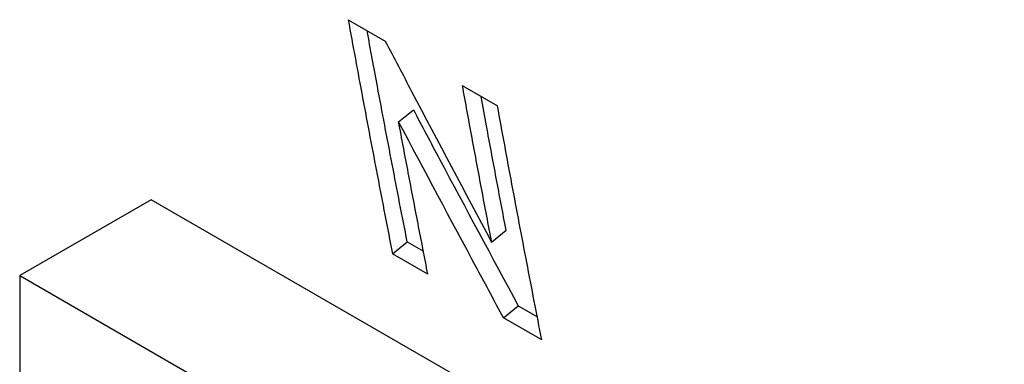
# Model space of a CAD drawing. Header units: inches. Extents: x 0 to 34, y 0 to 22.
# Tile 32 of 58: x 26.94 to 27.304, y 14.793 to 14.921. Entities that reach past the tile are written whole.
import ezdxf

# ---------------------------------------------------------------- set-up
doc = ezdxf.new("R2010")
doc.units = ezdxf.units.IN
doc.header["$LTSCALE"] = 1.87
doc.header["$MEASUREMENT"] = 0
doc.layers.get('0').update_dxf_attribs({"linetype": 'CONTINUOUS'})

msp = doc.modelspace()

# ---------------------------------------------------------------- linework, layer by layer
at = {"color": 7, "linetype": 'CONTINUOUS'}
for p, q in [((27.06144, 14.92081), (27.07514, 14.9129)), ((27.1036, 14.89647), (27.1167, 14.88891)), ((27.08013, 14.883), (27.0856, 14.88739)), ((26.98858, 14.85412), (26.93989, 14.82602)), ((27.78365, 14.39506), (26.98858, 14.85412)), ((27.11444, 14.83845), (27.1199, 14.84286)), ((27.07785, 14.83409), (27.08331, 14.83853)), ((27.08331, 14.83853), (27.08929, 14.83507)), ((27.09095, 14.82653), (27.07785, 14.83409)), ((26.93989, 14.82602), (27.73497, 14.36695)), ((26.93989, 14.82602), (26.93989, 14.78416)), ((27.11895, 14.81036), (27.1244, 14.8148)), ((27.1244, 14.8148), (27.13145, 14.81072)), ((27.13311, 14.80219), (27.11895, 14.81036))]:
    msp.add_line(p, q, dxfattribs=at)
for points, knots in [([(27.06144, 14.92081), (27.06321, 14.91114), (27.06677, 14.89183), (27.07224, 14.86292), (27.07597, 14.84369), (27.07785, 14.83409)], [0, 0, 0, 0, 0.334137, 0.66747, 1, 1, 1, 1]), ([(27.08331, 14.83853), (27.08142, 14.84812), (27.0777, 14.86733), (27.07276, 14.89341), (27.06971, 14.9099), (27.06845, 14.91676)], [0, 0, 0, 0, 0.368264, 0.737417, 1, 1, 1, 1]), ([(27.07514, 14.9129), (27.0784, 14.90668), (27.09143, 14.88183), (27.10455, 14.85703), (27.11444, 14.83845)], [0, 0, 0, 0, 0.250127, 1, 1, 1, 1]), ([(27.1036, 14.89647), (27.10478, 14.89001), (27.10715, 14.8771), (27.11076, 14.85776), (27.11321, 14.84488), (27.11444, 14.83845)], [0, 0, 0, 0, 0.33387, 0.667203, 1, 1, 1, 1]), ([(27.1199, 14.84286), (27.11867, 14.84929), (27.11623, 14.86215), (27.11314, 14.87867), (27.11128, 14.88877), (27.11061, 14.89242)], [0, 0, 0, 0, 0.389237, 0.7791, 1, 1, 1, 1]), ([(27.13311, 14.80219), (27.13123, 14.81179), (27.1275, 14.83102), (27.12203, 14.85992), (27.11847, 14.87924), (27.1167, 14.88891)], [0, 0, 0, 0, 0.33253, 0.665863, 1, 1, 1, 1]), ([(27.0856, 14.88739), (27.08881, 14.88133), (27.10168, 14.8571), (27.11464, 14.83291), (27.1244, 14.8148)], [0, 0, 0, 0, 0.250123, 1, 1, 1, 1]), ([(27.11895, 14.81036), (27.11569, 14.8164), (27.10269, 14.84058), (27.08977, 14.86481), (27.08013, 14.883)], [0, 0, 0, 0, 0.249877, 1, 1, 1, 1]), ([(27.09095, 14.82653), (27.08973, 14.83279), (27.08729, 14.84532), (27.08368, 14.86415), (27.08131, 14.87671), (27.08013, 14.883)], [0, 0, 0, 0, 0.332809, 0.666142, 1, 1, 1, 1])]:
    msp.add_open_spline(points, degree=3, knots=knots, dxfattribs=at)

doc.saveas('drawing.dxf')
